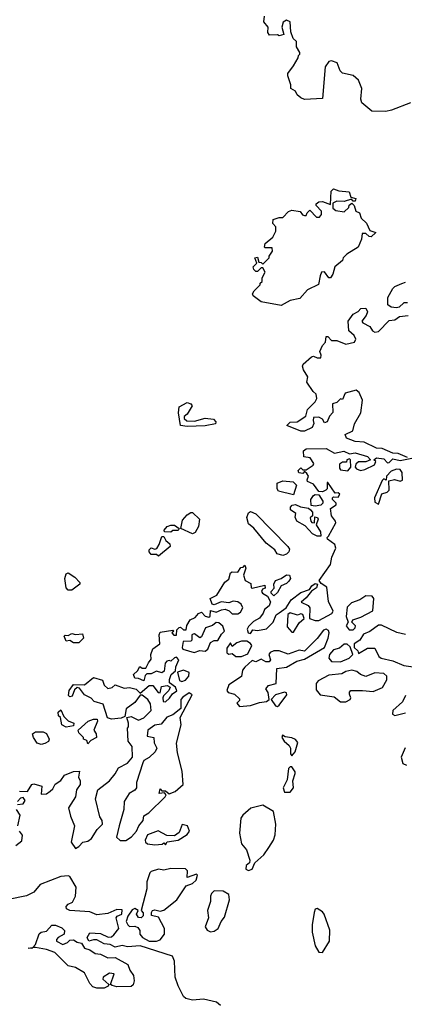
# Model space of a CAD drawing. Extents: x 2029662 to 2246637, y 225654 to 401419.
# Tile 202 of 256: x 2128217 to 2130348, y 324155 to 329616. Entities that reach past the tile are written whole.
import ezdxf

# ---------------------------------------------------------------- set-up
doc = ezdxf.new("R2010")
doc.units = 0

msp = doc.modelspace()

# ---------------------------------------------------------------- linework, layer by layer
at = {"layer": '0CON20XD'}
for points in [[(2130383.3, 329155), (2130277.5, 329115), (2130245, 329106.7), (2130168.3, 329108.3), (2130112.5, 329155), (2130107.5, 329175), (2130112.5, 329235), (2130095, 329280), (2130065, 329307.5), (2130005, 329320), (2129993, 329333), (2129976.4, 329376.4), (2129945, 329387.5), (2129930, 329385), (2129910, 329355), (2129895, 329180), (2129795, 329173.3), (2129775, 329182.5), (2129755, 329200), (2129745, 329220), (2129720, 329235), (2129720, 329255), (2129702.5, 329305), (2129703, 329317), (2129735, 329360), (2129760, 329405), (2129761.7, 329418.3), (2129770, 329425), (2129770, 329435), (2129750, 329465), (2129750, 329495), (2129731.7, 329511.7), (2129718.8, 329548.8), (2129715.8, 329605), (2129695, 329613.8), (2129677.7, 329602.3), (2129670, 329575), (2129680, 329535), (2129655, 329527.5), (2129645, 329532.5), (2129600.7, 329530.7), (2129592.5, 329545), (2129593.3, 329575), (2129570, 329605), (2129572.5, 329635)], [(2129665, 328031.9), (2129555, 328052), (2129510, 328085), (2129507.5, 328095), (2129517, 328113), (2129550, 328145), (2129550, 328155), (2129560, 328165), (2129560, 328185), (2129577.5, 328215), (2129565, 328240), (2129555, 328240), (2129535, 328220), (2129525, 328220), (2129515, 328230), (2129510, 328245), (2129530, 328265), (2129520, 328295), (2129535, 328300), (2129541.7, 328271.7), (2129555, 328270), (2129565, 328260), (2129600, 328295), (2129600, 328305), (2129617, 328333), (2129615, 328350), (2129575, 328350), (2129572.5, 328355), (2129577.5, 328375), (2129619.3, 328410.7), (2129637, 328443), (2129637, 328467), (2129620, 328485), (2129621.7, 328508.3), (2129655, 328520), (2129675, 328520), (2129707, 328553), (2129725, 328560), (2129771.7, 328551.7), (2129783.6, 328533.6), (2129795, 328530), (2129805, 328530), (2129810, 328545), (2129825, 328560), (2129861.7, 328521.7), (2129878.3, 328521.7), (2129890, 328535), (2129890, 328555), (2129860, 328585), (2129860, 328595), (2129873.6, 328606.4), (2129895, 328607.5), (2129938.3, 328591.7), (2129943.3, 328665), (2129955, 328677.5), (2129985, 328667.5), (2130041.7, 328661.7), (2130051.7, 328631.7), (2130080, 328625), (2130075, 328610), (2130065, 328610), (2130055, 328620), (2130015, 328607.5), (2129975, 328610), (2129951.7, 328598.3), (2129951.7, 328571.7), (2129968.3, 328558.3), (2130015, 328550), (2130040, 328575), (2130041.7, 328588.3), (2130058.3, 328598.3), (2130070, 328585), (2130080, 328555), (2130100, 328545), (2130110, 328515), (2130138.3, 328488.3), (2130157, 328447), (2130190, 328435), (2130165, 328412.5), (2130153, 328413), (2130135, 328430), (2130115, 328430), (2130111.7, 328398.3), (2130092.5, 328355), (2130030, 328315), (2130010, 328295), (2130005, 328280), (2129963.6, 328246.4), (2129952.5, 328205), (2129940, 328185), (2129930, 328185), (2129905, 328217.5), (2129890, 328215), (2129882.5, 328195), (2129873, 328147), (2129811.2, 328118.8), (2129769.3, 328070.7), (2129715, 328059.4), (2129665, 328031.9)], [(2130366.4, 328046.4), (2130345, 328046), (2130318.8, 328021.2), (2130305, 328017.5), (2130275, 328022.5), (2130257.5, 328035), (2130256.7, 328075), (2130283.8, 328125), (2130295, 328136.2), (2130335, 328152.5), (2130355, 328160)], [(2130365, 327187.5), (2130315, 327210), (2130285, 327211.2), (2130225, 327237.5), (2130195, 327240), (2130125, 327273.8), (2130075, 327276), (2130027.5, 327295), (2130020, 327315), (2130062.5, 327335), (2130072.5, 327375), (2130107.5, 327435), (2130116.1, 327506.1), (2130098.8, 327548.8), (2130081.7, 327561.7), (2130020, 327545), (2130005, 327510), (2129995, 327512.5), (2129975, 327492.5), (2129950, 327485), (2129951.7, 327438.3), (2129933, 327417), (2129920, 327385), (2129905, 327380), (2129895, 327400), (2129875, 327412.5), (2129845, 327410), (2129843.8, 327393.8), (2129847, 327377), (2129837.5, 327355), (2129795.5, 327334.5), (2129774.6, 327334.6), (2129697.5, 327365), (2129715, 327383.3), (2129755, 327386.2), (2129803, 327417), (2129812.5, 327455), (2129855, 327497.5), (2129863.3, 327515), (2129860, 327540), (2129843.6, 327553.6), (2129807.5, 327605), (2129813.3, 327635), (2129790, 327675), (2129783.3, 327695), (2129787.5, 327705), (2129833, 327747), (2129845, 327750), (2129865, 327740), (2129885, 327740), (2129887.5, 327755), (2129880, 327775), (2129895, 327810), (2129911.7, 327828.3), (2129915, 327860), (2129925, 327860), (2129945, 327837.5), (2129975, 327837.5), (2130025, 327816), (2130073, 327827), (2130080, 327845), (2130070, 327865), (2130040.7, 327890.7), (2130037.5, 327945), (2130065, 327982.5), (2130092.3, 327997.7), (2130107.5, 328015), (2130135, 328016.7), (2130143.3, 327995), (2130137.5, 327975), (2130112.5, 327945), (2130117.5, 327935), (2130157.5, 327915), (2130171.2, 327891.2), (2130185, 327882.5), (2130205, 327887.5), (2130265, 327947.5), (2130295, 327951.2), (2130320.7, 327969.3), (2130370, 327975)], [(2129145, 327359.2), (2129107.5, 327365), (2129096.1, 327436.1), (2129101.1, 327468.9), (2129145, 327492.5), (2129165.7, 327485.7), (2129172.5, 327475), (2129145, 327427.5), (2129127.5, 327415), (2129127.5, 327405), (2129142, 327392), (2129185, 327388.8), (2129245, 327406), (2129290.7, 327400.7), (2129303.3, 327385), (2129302.5, 327375), (2129245, 327364.4), (2129145, 327359.2)], [(2129655, 326326.2), (2129693.8, 326355), (2129720.9, 326399.1), (2129775, 326440), (2129823.6, 326456.4), (2129835, 326476.2), (2129855, 326490), (2129867.5, 326485), (2129861.2, 326465), (2129833, 326447), (2129805, 326408.8), (2129777.5, 326385), (2129815, 326366.2), (2129824, 326355), (2129822.5, 326295), (2129853.6, 326283.6), (2129875, 326284.4), (2129947.1, 326322.9), (2129953.8, 326335), (2129928.9, 326388.9), (2129918.8, 326468.8), (2129888.3, 326488.3), (2129876.7, 326505), (2129940, 326595), (2129946, 326635), (2129968.8, 326685), (2129963.8, 326705), (2129923.3, 326735), (2129920, 326745), (2129928.6, 326751.4), (2129968, 326825), (2129966.7, 326835), (2129943.8, 326865), (2129940, 326905), (2129970, 326925), (2129970, 326935), (2129950, 326955), (2129950, 326965), (2129955, 326970), (2129981.7, 326968.3), (2129990, 326985), (2129981.7, 326991.7), (2129965, 326990), (2129925, 327050), (2129920, 327050), (2129920, 327015), (2129913, 327007), (2129895, 326997.5), (2129875, 327000), (2129845, 327040), (2129812.5, 327055), (2129810, 327065), (2129817.5, 327085), (2129808.3, 327098.3), (2129795, 327110), (2129785, 327100), (2129763, 327103), (2129760, 327115), (2129775, 327130), (2129785, 327120), (2129805, 327120), (2129842.5, 327145), (2129847.5, 327155), (2129827, 327187), (2129791.7, 327191.7), (2129790, 327225), (2129805, 327236.7), (2129915, 327237.5), (2129961.7, 327211.7), (2130013.9, 327223.9), (2130045, 327207.5), (2130075, 327214), (2130143.6, 327193.6), (2130160, 327175), (2130135, 327163.3), (2130095, 327163.3), (2130079.3, 327150.7), (2130076.7, 327135), (2130083.3, 327125), (2130105, 327116), (2130128.8, 327121.2), (2130183, 327147), (2130190, 327165), (2130180, 327175), (2130193.6, 327186.4), (2130235, 327180), (2130255, 327157.5), (2130265, 327160), (2130285, 327180), (2130325, 327171.2), (2130390, 327185)], [(2130035, 327113.3), (2130052.5, 327135), (2130050, 327175), (2130045, 327180), (2130030, 327175), (2130028.3, 327161.7), (2130005, 327162.5), (2129988.3, 327151.7), (2129988.3, 327128.3), (2129995, 327120), (2130035, 327113.3)], [(2130205, 326930), (2130223.3, 326986.7), (2130253.9, 326996.1), (2130263.9, 327006.1), (2130261.7, 327058.3), (2130293.8, 327066.2), (2130325, 327057.5), (2130337.5, 327062.5), (2130336, 327105), (2130325, 327121.2), (2130305, 327124), (2130275, 327112.5), (2130250, 327085), (2130248.3, 327061.7), (2130235, 327070), (2130225, 327060), (2130183.8, 326965), (2130185, 326940), (2130205, 326930)], [(2129735, 326980), (2129651.7, 327001.7), (2129643.6, 327013.6), (2129643.9, 327046.1), (2129675, 327058.8), (2129732.5, 327052.5), (2129750, 327035), (2129735, 326980)], [(2129855, 326917.5), (2129832.5, 326922.5), (2129830, 326955), (2129845, 326976.7), (2129855, 326982.5), (2129875, 326980), (2129897.5, 326945), (2129897.5, 326935), (2129885, 326923.3), (2129855, 326917.5)], [(2129865, 326751.2), (2129840, 326765), (2129798.8, 326808.8), (2129753.3, 326835), (2129743, 326857), (2129747, 326877), (2129718.3, 326898.3), (2129718.3, 326911.7), (2129727, 326923), (2129745, 326927.5), (2129773.6, 326913.6), (2129817.5, 326907.5), (2129828.3, 326898.3), (2129840, 326885), (2129840, 326865), (2129827, 326853), (2129830, 326835), (2129835, 326827.5), (2129850, 326825), (2129851.7, 326858.3), (2129867.5, 326855), (2129870, 326845), (2129860, 326815), (2129883.3, 326775), (2129885, 326752.5), (2129865, 326751.2)], [(2129175, 326764), (2129110, 326795), (2129119.3, 326840.7), (2129145, 326870), (2129165, 326882.5), (2129175, 326882.5), (2129212.5, 326845), (2129207.5, 326805), (2129188.3, 326771.7), (2129175, 326764)], [(2129675, 326644.4), (2129643, 326653), (2129630.8, 326675), (2129582, 326712), (2129515, 326796.2), (2129485, 326820), (2129476, 326855), (2129485, 326881.2), (2129495, 326888.8), (2129526.2, 326876.2), (2129703.5, 326695), (2129711.4, 326678.6), (2129707.5, 326665), (2129695, 326651.9), (2129675, 326644.4)], [(2129055, 326773.3), (2129020, 326775), (2129017.5, 326785), (2129034.1, 326805.9), (2129055, 326813.3), (2129075, 326812.5), (2129100, 326795), (2129095, 326783.3), (2129065, 326782.5), (2129055, 326773.3)], [(2128985, 326640), (2128975, 326650), (2128945, 326650), (2128933.3, 326665), (2128933.3, 326675), (2128945, 326686.7), (2128965, 326680), (2128976.4, 326683.6), (2128990, 326705), (2129005, 326750), (2129015, 326750), (2129027, 326727), (2129048.3, 326708.3), (2129050, 326695), (2128985, 326640)], [(2128215, 325337.5), (2128260, 325335), (2128283.3, 325375), (2128295, 325378.8), (2128340, 325365), (2128335, 325320), (2128365, 325322.5), (2128385, 325337.5), (2128400, 325350), (2128414, 325376), (2128443.8, 325396.2), (2128464.2, 325425.8), (2128513.9, 325446.1), (2128548.3, 325448.3), (2128542.5, 325415), (2128552.5, 325395), (2128552.5, 325375), (2128531.2, 325345), (2128526.7, 325305), (2128487.5, 325245), (2128498.3, 325198.3), (2128521.2, 325145), (2128502.5, 325055), (2128525, 325020), (2128545, 325030), (2128565.9, 325054.1), (2128595, 325060), (2128613.8, 325075), (2128646.7, 325125), (2128676.2, 325155), (2128673.3, 325175), (2128660, 325195), (2128636.7, 325295), (2128650, 325345), (2128713.8, 325395), (2128746.6, 325433.4), (2128765, 325466.7), (2128815, 325493.3), (2128841.2, 325525), (2128840, 325585), (2128817.5, 325615), (2128813.3, 325686.7), (2128820, 325695), (2128820, 325715), (2128810, 325745), (2128835, 325751.2), (2128875, 325731.2), (2128905, 325743.3), (2128946.1, 325783.9), (2128941.7, 325821.7), (2128926.7, 325845), (2128895, 325870), (2128885, 325870), (2128855, 325828.8), (2128805.8, 325794.2), (2128799.3, 325750.7), (2128778.3, 325741.7), (2128725, 325736.2), (2128703.9, 325743.9), (2128679.1, 325819.1), (2128629.2, 325835), (2128612.6, 325852.6), (2128575, 325872.5), (2128548.3, 325908.3), (2128535, 325912.5), (2128520.8, 325899.2), (2128506.7, 325865), (2128495, 325860), (2128487, 325867), (2128490, 325895), (2128515, 325928.8), (2128575, 325927.5), (2128625, 325967.5), (2128675, 325952.5), (2128684.5, 325924.5), (2128705, 325907.1), (2128728.3, 325911.7), (2128745, 325927.5), (2128795, 325908.8), (2128825, 325912), (2128862.5, 325902.5), (2128885, 325880), (2128935, 325923.3), (2128955, 325922.5), (2128983.3, 325885), (2128995, 325883.3), (2129002, 325918), (2129033, 325923), (2129050, 325915), (2129042.5, 325895), (2129013.8, 325866.2), (2129010, 325855), (2129012.5, 325835), (2129025, 325833.3), (2129047.7, 325852.3), (2129063.6, 325876.4), (2129087, 325893), (2129080, 325915), (2129047.5, 325937.5), (2129046.2, 325956.2), (2129055.7, 325984.3), (2129080, 326005), (2129082.5, 326027.5), (2129098.8, 326065), (2129085, 326080), (2129075, 326077.5), (2129055, 326057.5), (2129045, 326062.5), (2129031.7, 326058.3), (2129023.3, 326046.7), (2129017.7, 326002.3), (2129005, 325993.8), (2128975, 326003.3), (2128945, 325988.8), (2128921.2, 325988.8), (2128911.2, 325978.8), (2128905, 325950), (2128875, 325962.5), (2128853.9, 325963.9), (2128847.5, 325985), (2128870, 326005), (2128881.7, 326028.3), (2128895, 326020), (2128915, 326020), (2128930.7, 326049.3), (2128945, 326070), (2128943.8, 326095), (2128955, 326127.5), (2128992.5, 326155), (2128988.8, 326205), (2128995, 326220), (2129065, 326230), (2129070, 326225), (2129060, 326215), (2129071.7, 326201.7), (2129085, 326202.5), (2129088.3, 326231.7), (2129100, 326245), (2129107, 326247), (2129125, 326232.5), (2129138.3, 326231.7), (2129143, 326257), (2129162.3, 326287.7), (2129190, 326300), (2129207, 326323), (2129225, 326330), (2129245, 326307.5), (2129265, 326302.5), (2129271.7, 326308.3), (2129275, 326340), (2129305, 326330), (2129335, 326343.8), (2129356.2, 326346.2), (2129378.3, 326338.3), (2129395, 326320), (2129425, 326320), (2129439.5, 326330.5), (2129453.3, 326355), (2129443.8, 326375), (2129425, 326388), (2129399.3, 326390.7), (2129375, 326382.5), (2129332.3, 326387.7), (2129295, 326370), (2129282.5, 326375), (2129272.5, 326405), (2129310, 326425), (2129353.9, 326496.1), (2129376.1, 326513.9), (2129385, 326547.5), (2129395, 326553.3), (2129425, 326552.5), (2129441.7, 326578.3), (2129455, 326580), (2129465, 326590), (2129470, 326575), (2129456.2, 326535), (2129465.9, 326505.9), (2129498.3, 326488.3), (2129500, 326465), (2129505, 326462.5), (2129575, 326480), (2129577.5, 326462.5), (2129561.7, 326458.3), (2129557.5, 326445), (2129562.5, 326435), (2129589.3, 326419.3), (2129606.7, 326386.7), (2129600, 326365), (2129572.5, 326345), (2129566.7, 326325), (2129545, 326296.7), (2129512.5, 326277.5), (2129485, 326250), (2129477.5, 326235), (2129482.5, 326215), (2129495, 326212.5), (2129508.3, 326231.7), (2129535, 326227.5), (2129585, 326238), (2129621.2, 326275), (2129637.5, 326315), (2129655, 326326.2)], [(2128485, 326451.2), (2128473.8, 326465), (2128466.4, 326516.4), (2128475, 326542.5), (2128485, 326548.8), (2128522.5, 326525), (2128550, 326495), (2128550, 326485), (2128505, 326452), (2128485, 326451.2)], [(2129625, 326420), (2129610, 326435), (2129610, 326445), (2129627, 326463), (2129626, 326485), (2129634.2, 326505.8), (2129665, 326516.7), (2129695, 326538), (2129712.5, 326535), (2129717, 326517), (2129708.8, 326501.2), (2129695, 326488.8), (2129665, 326476.7), (2129645, 326440), (2129625, 326420)], [(2130042.2, 326232.2), (2130065, 326232.9), (2130076.6, 326243.4), (2130078, 326255), (2130057.5, 326275), (2130062.3, 326287.7), (2130108, 326302), (2130173, 326337), (2130179.2, 326405), (2130169.5, 326419.5), (2130135, 326421.2), (2130101.7, 326398.3), (2130055, 326382.1), (2130031.7, 326358.3), (2130026.4, 326306.4), (2130037.5, 326275), (2130026.7, 326255), (2130042.2, 326232.2)], [(2129735, 326220), (2129765, 326271.2), (2129792.5, 326295), (2129785, 326317.5), (2129775, 326320), (2129757, 326313), (2129715, 326326), (2129703.2, 326316.8), (2129698.3, 326248.3), (2129725, 326220), (2129735, 326220)], [(2129183.3, 326106.7), (2129215, 326116.7), (2129245, 326113.8), (2129258.8, 326125), (2129275, 326162.5), (2129295, 326173.3), (2129315, 326172.5), (2129335, 326207.5), (2129352.5, 326225), (2129343, 326253), (2129320.7, 326270.7), (2129305, 326273.3), (2129285, 326256.7), (2129247, 326243), (2129225, 326192.5), (2129215, 326187.5), (2129185, 326210), (2129178.3, 326208.3), (2129170, 326205), (2129170, 326175), (2129165, 326170), (2129123, 326167), (2129116.7, 326135), (2129120, 326125), (2129183.3, 326106.7)], [(2130355, 326206.7), (2130307, 326217), (2130221.7, 326258.3), (2130205, 326258.8), (2130157.3, 326222.7), (2130122.7, 326207.3), (2130102.5, 326175), (2130070, 326155), (2130070, 326135), (2130090, 326115), (2130095, 326100), (2130145, 326130), (2130185, 326130), (2130207.5, 326085), (2130220, 326075), (2130285, 326060), (2130345, 326034.2), (2130396.8, 326026.8)], [(2128545, 326160), (2128515, 326160), (2128495, 326172.5), (2128475, 326170), (2128463.3, 326196.7), (2128468.3, 326201.7), (2128485, 326200), (2128505, 326212.5), (2128526.4, 326206.4), (2128565, 326210), (2128570, 326185), (2128545, 326160)], [(2129435, 325806.7), (2129495, 325812.5), (2129545, 325829.2), (2129585, 325833.8), (2129600, 325845), (2129594.1, 325884.1), (2129581.2, 325905), (2129595, 325923.8), (2129637.5, 325935), (2129641.7, 326018.3), (2129695, 326025.7), (2129752.1, 326057.9), (2129795, 326069.2), (2129905, 326134), (2129927.1, 326185), (2129932, 326215), (2129928.3, 326228.3), (2129915, 326235.7), (2129899.7, 326230.3), (2129865.5, 326184.5), (2129795, 326113.8), (2129765, 326118.6), (2129705, 326098), (2129655, 326116), (2129625, 326115.8), (2129604.4, 326105.6), (2129598, 326095), (2129606.7, 326065), (2129600, 326055), (2129580, 326055), (2129555, 326068.8), (2129525, 326054.2), (2129505, 326061.2), (2129464.4, 326025.6), (2129452.2, 326007.8), (2129445, 325973.3), (2129375, 325926.2), (2129363.8, 325895), (2129372.5, 325885), (2129407.5, 325875), (2129435, 325850), (2129435, 325840), (2129420, 325825), (2129435, 325806.7)], [(2129415, 326083.3), (2129445, 326083.8), (2129480.5, 326099.5), (2129502.5, 326145), (2129496.4, 326156.4), (2129475, 326170), (2129445, 326168.8), (2129419.3, 326160.7), (2129395, 326140), (2129385, 326160), (2129365, 326130), (2129364.2, 326104.2), (2129375, 326097.5), (2129395, 326100), (2129415, 326083.3)], [(2129995, 326054), (2130042.5, 326075), (2130062.5, 326095), (2130048.3, 326138.3), (2130031.7, 326151.7), (2130015, 326152.5), (2129989.5, 326130.5), (2129955, 326122), (2129934, 326095), (2129930, 326075), (2129945, 326056.7), (2129995, 326054)], [(2129115, 325946), (2129135, 325953.8), (2129154, 325975), (2129155.8, 325995.8), (2129125, 326008.9), (2129092, 325998), (2129101.7, 325951.7), (2129115, 325946)], [(2130025, 325832.9), (2130047.5, 325845), (2130052.5, 325855), (2130043.8, 325875), (2130044.1, 325885.9), (2130052.5, 325895), (2130116.3, 325896.3), (2130175, 325889.2), (2130227.6, 325912.4), (2130250.6, 325955), (2130251.4, 325975), (2130235, 325989.4), (2130185, 325994.4), (2130135, 325972.7), (2130105, 325984.4), (2130085, 326001.4), (2130057.7, 326007.7), (2130025, 326000.8), (2130001.7, 325988.3), (2129930, 325980), (2129871.4, 325948.6), (2129860.6, 325935), (2129858.8, 325898.8), (2129882, 325872), (2129960.3, 325860.3), (2129995, 325832.9), (2130025, 325832.9)], [(2128773, 325063), (2128805, 325063.8), (2128835.6, 325084.4), (2128863.8, 325115), (2128876.2, 325145), (2128901.2, 325175), (2128905, 325200), (2128933, 325217), (2129023.3, 325305), (2129027.5, 325317.5), (2129018.3, 325328.3), (2128990, 325325), (2128995, 325350), (2129005, 325340), (2129025, 325340), (2129045, 325323.3), (2129077.5, 325335), (2129123.3, 325375), (2129117.7, 325447.7), (2129090.7, 325550.7), (2129086.1, 325603.9), (2129111.2, 325705), (2129106.7, 325745), (2129171.7, 325871.7), (2129155, 325882.5), (2129120.7, 325859.3), (2129110, 325845), (2129110, 325795), (2129065, 325760), (2129031.7, 325748.3), (2129001.2, 325708.8), (2128965, 325703.3), (2128927.5, 325675), (2128922.5, 325642.5), (2128960, 325635), (2128961.2, 325605), (2128977.5, 325575), (2128966.7, 325555), (2128935, 325523.3), (2128905, 325507.5), (2128898.8, 325495), (2128863.8, 325385), (2128863.3, 325355), (2128855, 325343.3), (2128823.3, 325325), (2128795, 325280), (2128794, 325235), (2128768.8, 325145), (2128753, 325083), (2128773, 325063)], [(2129645, 325806.7), (2129655, 325813.8), (2129698, 325872), (2129695, 325882.5), (2129685, 325886), (2129635, 325871.2), (2129610, 325845), (2129635, 325810), (2129645, 325806.7)], [(2130355, 325867.5), (2130338, 325832), (2130284, 325785), (2130283.3, 325765), (2130295, 325756.7), (2130355, 325772.5)], [(2128475, 325692.5), (2128450, 325705), (2128442.5, 325745), (2128432.5, 325755), (2128430, 325775), (2128445, 325787.5), (2128460.7, 325750.7), (2128485, 325727.5), (2128516.2, 325715), (2128515, 325700), (2128475, 325692.5)], [(2128595, 325600), (2128588.3, 325618.3), (2128570, 325625), (2128570, 325635), (2128545, 325660), (2128540, 325675), (2128596.2, 325725), (2128625, 325735.7), (2128646.4, 325736.4), (2128647.5, 325725), (2128627.5, 325675), (2128640, 325655), (2128642.5, 325635), (2128611.7, 325618.3), (2128595, 325600)], [(2128335, 325596.7), (2128313.8, 325603.8), (2128292.5, 325635), (2128287.5, 325655), (2128305, 325666.2), (2128346.2, 325666.2), (2128365, 325657.5), (2128380, 325625), (2128376.4, 325613.6), (2128355, 325602.5), (2128335, 325596.7)], [(2129725, 325533.3), (2129742.5, 325555), (2129757.7, 325607.7), (2129745, 325623.8), (2129725, 325633.8), (2129688.3, 325638.3), (2129672.5, 325647.5), (2129670, 325635), (2129682.5, 325615), (2129710.7, 325590.7), (2129717.5, 325575), (2129717.5, 325545), (2129725, 325533.3)], [(2130352.1, 325577.9), (2130331.2, 325525), (2130340.7, 325490.7), (2130360.7, 325480.7)], [(2129715, 325332.5), (2129733.3, 325355), (2129730, 325395), (2129743.8, 325435), (2129743.8, 325445), (2129725, 325472.5), (2129715, 325472.5), (2129706.4, 325463.6), (2129699.3, 325400.7), (2129676.7, 325355), (2129685, 325332.5), (2129715, 325332.5)], [(2128205, 325262.5), (2128235, 325267.5), (2128246.2, 325285), (2128235, 325302.5), (2128221.7, 325298.3), (2128205, 325280)], [(2128206, 325145), (2128218.8, 325205), (2128198.8, 325235)], [(2129485, 324896.7), (2129505, 324903.8), (2129520.7, 324939.3), (2129568.8, 324985), (2129597.5, 325025), (2129624, 325065), (2129632.9, 325095), (2129636.9, 325155), (2129623.6, 325223.6), (2129565, 325260), (2129497.3, 325242.7), (2129453.3, 325205), (2129442.3, 325187.7), (2129434.2, 325105), (2129445.7, 325045.7), (2129472.7, 325012.7), (2129492.5, 324955), (2129490, 324940), (2129472.5, 324925), (2129470, 324905), (2129485, 324896.7)], [(2128196, 325035), (2128228.5, 325061.5), (2128232.7, 325092.7), (2128216.2, 325115)], [(2128965, 325038.8), (2129006.7, 325043.3), (2129015, 325050), (2129025, 325040), (2129033, 325057), (2129095, 325066), (2129145, 325096), (2129157.1, 325115), (2129146.2, 325145), (2129117.5, 325152.5), (2129101.1, 325108.9), (2129075, 325089.2), (2129032, 325092), (2128983.6, 325116.4), (2128925.7, 325094.3), (2128911.2, 325065), (2128913.8, 325055), (2128925.8, 325045.8), (2128965, 325038.8)], [(2128975, 324505.6), (2128995, 324512.5), (2129018.6, 324545), (2129019.4, 324575), (2128985, 324637.5), (2128947, 324647), (2128946.7, 324665), (2128952.5, 324675), (2128965, 324680), (2128995, 324672.5), (2129015, 324677.5), (2129087.5, 324735), (2129138.3, 324811.7), (2129175, 324825.8), (2129195, 324843.8), (2129201.7, 324871.7), (2129196.4, 324876.4), (2129145, 324857.5), (2129146.2, 324895), (2129135.8, 324905.8), (2129055, 324908.1), (2129015, 324900), (2128985, 324903.8), (2128945, 324892.5), (2128937.5, 324885), (2128921.2, 324835), (2128922, 324795), (2128890, 324675), (2128901.7, 324661.7), (2128900, 324645), (2128890, 324635), (2128875, 324636.7), (2128863.3, 324655), (2128872.5, 324675), (2128855, 324686), (2128840.5, 324679.5), (2128816.1, 324643.9), (2128806.7, 324615), (2128816.2, 324595), (2128825, 324586.2), (2128855, 324588.8), (2128871.2, 324581.2), (2128883.3, 324565), (2128882.5, 324545), (2128897.5, 324525), (2128935, 324505.8), (2128975, 324505.6)], [(2129329.3, 324149.3), (2129306.6, 324166.6), (2129235, 324182.7), (2129175, 324177.5), (2129137.9, 324187.9), (2129125, 324197.5), (2129095, 324256.7), (2129078.6, 324305), (2129074.3, 324395), (2129062.9, 324422.9), (2128885, 324479.2), (2128815, 324474), (2128785, 324481.2), (2128745, 324471.2), (2128717.7, 324487.7), (2128685, 324490.8), (2128645, 324512), (2128626.4, 324513.6), (2128600, 324505), (2128590, 324525), (2128605, 324551.2), (2128665, 324547.5), (2128707.7, 324527.7), (2128725, 324530), (2128738.7, 324541.3), (2128765.8, 324575), (2128751.2, 324635), (2128756.4, 324643.6), (2128782.5, 324655), (2128785, 324680), (2128755, 324680.8), (2128705, 324658.6), (2128645, 324650.8), (2128605, 324668.1), (2128495, 324675.8), (2128476.2, 324685), (2128475, 324697.5), (2128485, 324711.2), (2128508.5, 324721.5), (2128525.9, 324754.1), (2128528.8, 324805), (2128495, 324863.8), (2128485, 324868), (2128445, 324864.3), (2128329.7, 324820.3), (2128295, 324777.5), (2128255, 324757.5), (2128155, 324736)], [(2129275, 324557.5), (2129295, 324561.2), (2129316.2, 324575), (2129334, 324615), (2129351.7, 324638.3), (2129380, 324735), (2129375, 324763.3), (2129345, 324782.5), (2129295, 324783.8), (2129279.5, 324770.5), (2129273.8, 324755), (2129274, 324725), (2129258, 324675), (2129262.9, 324635), (2129244.1, 324584.1), (2129255, 324566.7), (2129275, 324557.5)], [(2129895, 324443.3), (2129934, 324505), (2129935.6, 324565.6), (2129904, 324655), (2129895, 324668.8), (2129865, 324686.7), (2129855, 324682.5), (2129848.8, 324665), (2129837.1, 324595), (2129837.1, 324555), (2129855, 324480), (2129874, 324444), (2129895, 324443.3)], [(2128685, 324244.2), (2128645, 324244.2), (2128621.7, 324251.7), (2128605, 324270), (2128575, 324328.8), (2128525, 324360), (2128485, 324368.8), (2128412, 324442), (2128365, 324458.6), (2128305, 324470), (2128290, 324470), (2128284.1, 324464.1), (2128263.3, 324466.7), (2128290, 324470), (2128305, 324487.5), (2128325, 324546.2), (2128335, 324555.8), (2128365, 324561.2), (2128395, 324594.4), (2128415, 324594.4), (2128449.6, 324579.6), (2128464, 324565), (2128463.8, 324545), (2128430, 324525), (2128420, 324515), (2128420, 324505), (2128455, 324486.2), (2128482.3, 324497.7), (2128495, 324510), (2128515, 324513.3), (2128535, 324500), (2128560, 324495), (2128575, 324466.7), (2128605, 324457.5), (2128635, 324436.7), (2128665, 324434), (2128705, 324412.5), (2128745, 324414), (2128816.6, 324376.6), (2128827.1, 324345), (2128847.1, 324315), (2128851.2, 324285), (2128846.4, 324263.6), (2128835, 324253.8), (2128755, 324252.5), (2128729.3, 324259.3), (2128720, 324265), (2128740, 324325), (2128715, 324328), (2128678.8, 324305), (2128676.7, 324295), (2128710, 324265), (2128707.5, 324255), (2128685, 324244.2)]]:
    msp.add_lwpolyline(points, dxfattribs=at)

doc.saveas('drawing.dxf')
